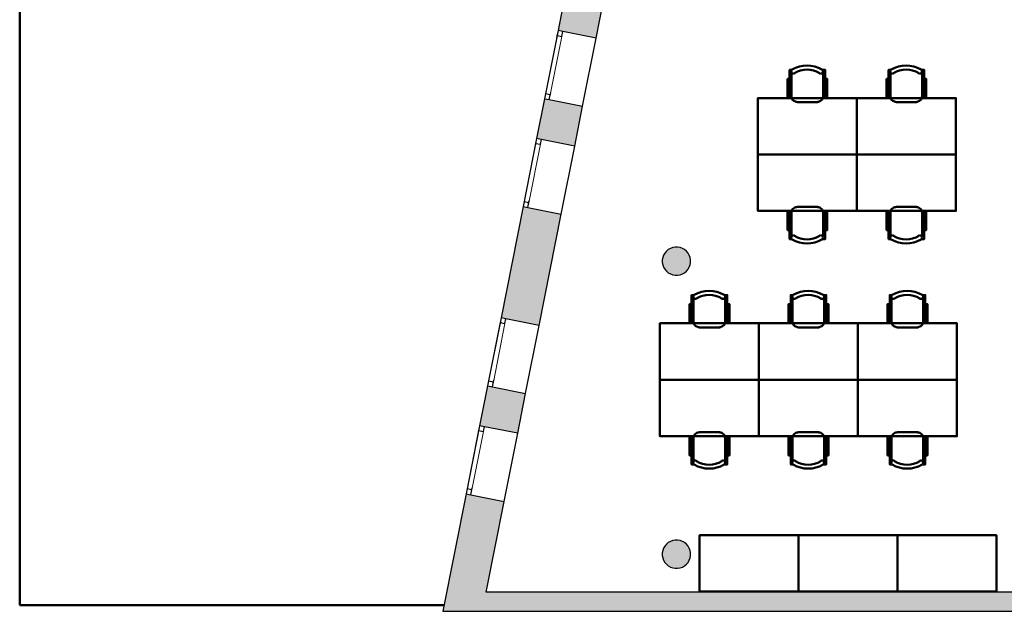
# Model space of a CAD drawing. Header units: metres. Extents: x -1 to 430, y -6 to 31.
# Tile 2 of 11: x 392 to 406, y 13 to 21. Entities that reach past the tile are written whole.
import ezdxf

# ---------------------------------------------------------------- set-up
doc = ezdxf.new("R2010")
doc.units = ezdxf.units.M
doc.linetypes.add('CONTINUA', pattern=[0])
doc.linetypes.add('PUNKT', pattern=[6.35, 0, -6.35])
for name, color, linetype, lineweight in [('3D P4 MURS', 7, 'CONTINUA', 25), ('3D P4 PILAR', 7, 'CONTINUA', 25), ('P4 ESCALES 2D', 7, 'CONTINUA', 25), ('P4 MOBLES', 7, 'CONTINUA', 25)]:
    doc.layers.add(name, color=color, linetype=linetype, lineweight=lineweight)

# ---------------------------------------------------------------- blocks, each defined once
blk = doc.blocks.new('_CLOSEDFILLED')
at = {"color": 0, "linetype": 'ByBlock', "lineweight": -2}
blk.add_solid([(-1, 0), (0, 0), (-1, 0)], dxfattribs=at)
blk = doc.blocks.new('OBJETO_COMPLEJO_24')
at = {"layer": 'P4 MOBLES', "color": 202, "linetype": 'CONTINUA', "lineweight": 50, "transparency": 33554687}
for p, q in [((402.629, 16.941), (402.629, 17.292)), ((403.078, 17.292), (403.078, 16.941)), ((402.604, 17.059), (402.629, 17.059)), ((403.107, 17.059), (403.078, 17.059)), ((403.002, 16.86), (402.709, 16.86))]:
    blk.add_line(p, q, dxfattribs=at)
for points in [[(402.604, 17.191), (402.574, 17.191), (402.574, 16.928), (402.604, 16.928), (402.604, 17.318), (402.642, 17.318)], [(402.638, 17.322), (402.633, 17.318), (402.629, 17.313), (402.627, 17.308), (402.625, 17.302), (402.624, 17.296), (402.625, 17.29), (402.626, 17.284), (402.629, 17.278), (402.633, 17.273), (402.638, 17.269), (402.643, 17.266), (402.649, 17.264), (402.655, 17.264), (402.661, 17.264), (402.667, 17.266), (402.673, 17.269)], [(403.028, 17.269), (403.034, 17.266), (403.04, 17.264), (403.046, 17.264), (403.052, 17.264), (403.058, 17.266), (403.063, 17.269), (403.068, 17.273), (403.072, 17.278), (403.075, 17.284), (403.077, 17.29), (403.077, 17.296), (403.076, 17.302), (403.075, 17.308), (403.072, 17.313), (403.068, 17.318), (403.063, 17.322)], [(403.107, 17.191), (403.137, 17.191), (403.137, 16.928), (403.107, 16.928), (403.107, 17.318), (403.065, 17.318)], [(402.628, 16.944), (402.63, 16.928), (402.635, 16.914), (402.642, 16.9), (402.651, 16.889), (402.663, 16.879), (402.676, 16.872), (402.691, 16.867), (402.707, 16.866)], [(402.999, 16.866), (403.015, 16.867), (403.029, 16.872), (403.043, 16.879), (403.054, 16.889), (403.064, 16.9), (403.071, 16.914), (403.076, 16.928), (403.077, 16.944)]]:
    blk.add_lwpolyline(points, dxfattribs=at)
blk.add_lwpolyline([(403.556, 16.12), (402.155, 16.12), (402.155, 16.92), (403.556, 16.92), (403.556, 16.12)], close=True, dxfattribs=at)
for centre, radius, start, end in [((402.851, 16.961), 0.417, 59.5738, 120.4458), ((402.851, 16.983), 0.34, 58.2581, 121.7649)]:
    blk.add_arc(centre, radius, start, end, dxfattribs=at)
blk = doc.blocks.new('OBJETO_COMPLEJO_25')
at = {"layer": 'P4 MOBLES', "color": 202, "linetype": 'CONTINUA', "lineweight": 50, "transparency": 33554687}
for p, q in [((403.002, 15.379), (402.709, 15.379)), ((402.629, 15.298), (402.629, 14.947)), ((403.078, 14.947), (403.078, 15.298)), ((402.604, 15.18), (402.629, 15.18)), ((403.107, 15.18), (403.078, 15.18))]:
    blk.add_line(p, q, dxfattribs=at)
blk.add_lwpolyline([(403.556, 16.12), (402.155, 16.12), (402.155, 15.319), (403.556, 15.319), (403.556, 16.12)], close=True, dxfattribs=at)
for points in [[(402.628, 15.295), (402.63, 15.311), (402.635, 15.325), (402.642, 15.339), (402.651, 15.35), (402.663, 15.36), (402.676, 15.367), (402.691, 15.372), (402.707, 15.373)], [(402.999, 15.373), (403.015, 15.372), (403.029, 15.367), (403.043, 15.36), (403.054, 15.35), (403.064, 15.339), (403.071, 15.325), (403.076, 15.311), (403.077, 15.295)], [(402.604, 15.049), (402.574, 15.049), (402.574, 15.311), (402.604, 15.311), (402.604, 14.922), (402.642, 14.922)], [(403.107, 15.049), (403.137, 15.049), (403.137, 15.311), (403.107, 15.311), (403.107, 14.922), (403.065, 14.922)], [(402.638, 14.917), (402.633, 14.921), (402.629, 14.926), (402.627, 14.931), (402.625, 14.937), (402.624, 14.943), (402.625, 14.949), (402.626, 14.955), (402.629, 14.961), (402.633, 14.966), (402.638, 14.97), (402.643, 14.973), (402.649, 14.975), (402.655, 14.975), (402.661, 14.975), (402.667, 14.973), (402.673, 14.97)], [(403.028, 14.97), (403.034, 14.973), (403.04, 14.975), (403.046, 14.975), (403.052, 14.975), (403.058, 14.973), (403.063, 14.97), (403.068, 14.966), (403.072, 14.961), (403.075, 14.955), (403.077, 14.949), (403.077, 14.943), (403.076, 14.937), (403.075, 14.931), (403.072, 14.926), (403.068, 14.921), (403.063, 14.917)]]:
    blk.add_lwpolyline(points, dxfattribs=at)
for centre, radius, start, end in [((402.851, 15.278), 0.417, 239.5542, 300.4262), ((402.851, 15.257), 0.34, 238.2351, 301.7419)]:
    blk.add_arc(centre, radius, start, end, dxfattribs=at)
blk = doc.blocks.new('OBJETO_COMPLEJO_26')
at = {"layer": 'P4 MOBLES', "color": 202, "linetype": 'CONTINUA', "lineweight": 50, "transparency": 33554687}
for p, q in [((401.228, 16.941), (401.228, 17.292)), ((401.677, 17.292), (401.677, 16.941)), ((401.202, 17.059), (401.228, 17.059)), ((401.706, 17.059), (401.677, 17.059)), ((401.6, 16.86), (401.308, 16.86))]:
    blk.add_line(p, q, dxfattribs=at)
for points in [[(401.202, 17.191), (401.173, 17.191), (401.173, 16.928), (401.202, 16.928), (401.202, 17.318), (401.241, 17.318)], [(401.237, 17.322), (401.232, 17.318), (401.228, 17.313), (401.225, 17.308), (401.224, 17.302), (401.223, 17.296), (401.223, 17.29), (401.225, 17.284), (401.228, 17.278), (401.232, 17.273), (401.237, 17.269), (401.242, 17.266), (401.248, 17.264), (401.254, 17.264), (401.26, 17.264), (401.266, 17.266), (401.272, 17.269)], [(401.627, 17.269), (401.633, 17.266), (401.639, 17.264), (401.645, 17.264), (401.651, 17.264), (401.657, 17.266), (401.662, 17.269), (401.667, 17.273), (401.671, 17.278), (401.674, 17.284), (401.675, 17.29), (401.676, 17.296), (401.675, 17.302), (401.674, 17.308), (401.671, 17.313), (401.667, 17.318), (401.662, 17.322)], [(401.706, 17.191), (401.736, 17.191), (401.736, 16.928), (401.706, 16.928), (401.706, 17.318), (401.664, 17.318)], [(401.227, 16.944), (401.229, 16.928), (401.233, 16.914), (401.241, 16.9), (401.25, 16.889), (401.262, 16.879), (401.275, 16.872), (401.29, 16.867), (401.306, 16.866)], [(401.598, 16.866), (401.613, 16.867), (401.628, 16.872), (401.641, 16.879), (401.653, 16.889), (401.663, 16.9), (401.67, 16.914), (401.674, 16.928), (401.676, 16.944)]]:
    blk.add_lwpolyline(points, dxfattribs=at)
blk.add_lwpolyline([(402.155, 16.12), (400.754, 16.12), (400.754, 16.92), (402.155, 16.92), (402.155, 16.12)], close=True, dxfattribs=at)
for centre, radius, start, end in [((401.45, 16.961), 0.417, 59.5738, 120.4458), ((401.45, 16.983), 0.34, 58.2581, 121.7649)]:
    blk.add_arc(centre, radius, start, end, dxfattribs=at)
blk = doc.blocks.new('OBJETO_COMPLEJO_27')
at = {"layer": 'P4 MOBLES', "color": 202, "linetype": 'CONTINUA', "lineweight": 50, "transparency": 33554687}
for p, q in [((401.6, 15.379), (401.308, 15.379)), ((401.228, 15.298), (401.228, 14.947)), ((401.677, 14.947), (401.677, 15.298)), ((401.202, 15.18), (401.228, 15.18)), ((401.706, 15.18), (401.677, 15.18))]:
    blk.add_line(p, q, dxfattribs=at)
blk.add_lwpolyline([(402.155, 16.12), (400.754, 16.12), (400.754, 15.319), (402.155, 15.319), (402.155, 16.12)], close=True, dxfattribs=at)
for points in [[(401.227, 15.295), (401.229, 15.311), (401.233, 15.325), (401.241, 15.339), (401.25, 15.35), (401.262, 15.36), (401.275, 15.367), (401.29, 15.372), (401.306, 15.373)], [(401.598, 15.373), (401.613, 15.372), (401.628, 15.367), (401.641, 15.36), (401.653, 15.35), (401.663, 15.339), (401.67, 15.325), (401.674, 15.311), (401.676, 15.295)], [(401.202, 15.049), (401.173, 15.049), (401.173, 15.311), (401.202, 15.311), (401.202, 14.922), (401.241, 14.922)], [(401.706, 15.049), (401.736, 15.049), (401.736, 15.311), (401.706, 15.311), (401.706, 14.922), (401.664, 14.922)], [(401.237, 14.917), (401.232, 14.921), (401.228, 14.926), (401.225, 14.931), (401.224, 14.937), (401.223, 14.943), (401.223, 14.949), (401.225, 14.955), (401.228, 14.961), (401.232, 14.966), (401.237, 14.97), (401.242, 14.973), (401.248, 14.975), (401.254, 14.975), (401.26, 14.975), (401.266, 14.973), (401.272, 14.97)], [(401.627, 14.97), (401.633, 14.973), (401.639, 14.975), (401.645, 14.975), (401.651, 14.975), (401.657, 14.973), (401.662, 14.97), (401.667, 14.966), (401.671, 14.961), (401.674, 14.955), (401.675, 14.949), (401.676, 14.943), (401.675, 14.937), (401.674, 14.931), (401.671, 14.926), (401.667, 14.921), (401.662, 14.917)]]:
    blk.add_lwpolyline(points, dxfattribs=at)
for centre, radius, start, end in [((401.45, 15.278), 0.417, 239.5542, 300.4262), ((401.45, 15.257), 0.34, 238.2351, 301.7419)]:
    blk.add_arc(centre, radius, start, end, dxfattribs=at)
blk = doc.blocks.new('OBJETO_COMPLEJO_28')
at = {"layer": 'P4 MOBLES', "color": 202, "linetype": 'CONTINUA', "lineweight": 50, "transparency": 33554687}
for p, q in [((404.03, 16.941), (404.03, 17.292)), ((404.479, 17.292), (404.479, 16.941)), ((404.005, 17.059), (404.03, 17.059)), ((404.509, 17.059), (404.479, 17.059)), ((404.403, 16.86), (404.111, 16.86))]:
    blk.add_line(p, q, dxfattribs=at)
for points in [[(404.005, 17.191), (403.975, 17.191), (403.975, 16.928), (404.005, 16.928), (404.005, 17.318), (404.043, 17.318)], [(404.039, 17.322), (404.034, 17.318), (404.031, 17.313), (404.028, 17.308), (404.026, 17.302), (404.025, 17.296), (404.026, 17.29), (404.028, 17.284), (404.031, 17.278), (404.035, 17.273), (404.039, 17.269), (404.045, 17.266), (404.05, 17.264), (404.056, 17.264), (404.063, 17.264), (404.069, 17.266), (404.074, 17.269)], [(404.429, 17.269), (404.435, 17.266), (404.441, 17.264), (404.447, 17.264), (404.453, 17.264), (404.459, 17.266), (404.464, 17.269), (404.469, 17.273), (404.473, 17.278), (404.476, 17.284), (404.478, 17.29), (404.478, 17.296), (404.478, 17.302), (404.476, 17.308), (404.473, 17.313), (404.469, 17.318), (404.464, 17.322)], [(404.509, 17.191), (404.538, 17.191), (404.538, 16.928), (404.509, 16.928), (404.509, 17.318), (404.466, 17.318)], [(404.03, 16.944), (404.031, 16.928), (404.036, 16.914), (404.043, 16.9), (404.052, 16.889), (404.064, 16.879), (404.077, 16.872), (404.092, 16.867), (404.108, 16.866)], [(404.4, 16.866), (404.416, 16.867), (404.43, 16.872), (404.444, 16.879), (404.455, 16.889), (404.465, 16.9), (404.472, 16.914), (404.477, 16.928), (404.478, 16.944)]]:
    blk.add_lwpolyline(points, dxfattribs=at)
blk.add_lwpolyline([(404.957, 16.12), (403.556, 16.12), (403.556, 16.92), (404.957, 16.92), (404.957, 16.12)], close=True, dxfattribs=at)
for centre, radius, start, end in [((404.252, 16.961), 0.417, 59.5738, 120.4458), ((404.252, 16.983), 0.34, 58.2581, 121.7649)]:
    blk.add_arc(centre, radius, start, end, dxfattribs=at)
blk = doc.blocks.new('OBJETO_COMPLEJO_29')
at = {"layer": 'P4 MOBLES', "color": 202, "linetype": 'CONTINUA', "lineweight": 50, "transparency": 33554687}
for p, q in [((404.403, 15.379), (404.111, 15.379)), ((404.03, 15.298), (404.03, 14.947)), ((404.479, 14.947), (404.479, 15.298)), ((404.005, 15.18), (404.03, 15.18)), ((404.509, 15.18), (404.479, 15.18))]:
    blk.add_line(p, q, dxfattribs=at)
blk.add_lwpolyline([(404.957, 16.12), (403.556, 16.12), (403.556, 15.319), (404.957, 15.319), (404.957, 16.12)], close=True, dxfattribs=at)
for points in [[(404.03, 15.295), (404.031, 15.311), (404.036, 15.325), (404.043, 15.339), (404.052, 15.35), (404.064, 15.36), (404.077, 15.367), (404.092, 15.372), (404.108, 15.373)], [(404.4, 15.373), (404.416, 15.372), (404.43, 15.367), (404.444, 15.36), (404.455, 15.35), (404.465, 15.339), (404.472, 15.325), (404.477, 15.311), (404.478, 15.295)], [(404.005, 15.049), (403.975, 15.049), (403.975, 15.311), (404.005, 15.311), (404.005, 14.922), (404.043, 14.922)], [(404.509, 15.049), (404.538, 15.049), (404.538, 15.311), (404.509, 15.311), (404.509, 14.922), (404.466, 14.922)], [(404.039, 14.917), (404.034, 14.921), (404.031, 14.926), (404.028, 14.931), (404.026, 14.937), (404.025, 14.943), (404.026, 14.949), (404.028, 14.955), (404.031, 14.961), (404.035, 14.966), (404.039, 14.97), (404.045, 14.973), (404.05, 14.975), (404.056, 14.975), (404.063, 14.975), (404.069, 14.973), (404.074, 14.97)], [(404.429, 14.97), (404.435, 14.973), (404.441, 14.975), (404.447, 14.975), (404.453, 14.975), (404.459, 14.973), (404.464, 14.97), (404.469, 14.966), (404.473, 14.961), (404.476, 14.955), (404.478, 14.949), (404.478, 14.943), (404.478, 14.937), (404.476, 14.931), (404.473, 14.926), (404.469, 14.921), (404.464, 14.917)]]:
    blk.add_lwpolyline(points, dxfattribs=at)
for centre, radius, start, end in [((404.252, 15.278), 0.417, 239.5542, 300.4262), ((404.252, 15.257), 0.34, 238.2351, 301.7419)]:
    blk.add_arc(centre, radius, start, end, dxfattribs=at)
blk = doc.blocks.new('OBJETO_COMPLEJO_38')
at = {"layer": 'P4 MOBLES', "color": 202, "linetype": 'CONTINUA', "lineweight": 50, "transparency": 33554687}
for p, q in [((402.614, 20.131), (402.614, 20.483)), ((403.062, 20.483), (403.062, 20.131)), ((402.588, 20.25), (402.614, 20.25)), ((403.092, 20.25), (403.062, 20.25)), ((402.986, 20.051), (402.694, 20.051))]:
    blk.add_line(p, q, dxfattribs=at)
for points in [[(402.588, 20.381), (402.559, 20.381), (402.559, 20.119), (402.588, 20.119), (402.588, 20.508), (402.626, 20.508)], [(402.623, 20.512), (402.618, 20.508), (402.614, 20.504), (402.611, 20.498), (402.609, 20.492), (402.609, 20.486), (402.609, 20.48), (402.611, 20.474), (402.614, 20.469), (402.618, 20.464), (402.623, 20.46), (402.628, 20.457), (402.634, 20.455), (402.64, 20.454), (402.646, 20.455), (402.652, 20.456), (402.658, 20.459)], [(403.013, 20.459), (403.019, 20.456), (403.025, 20.455), (403.031, 20.454), (403.037, 20.455), (403.042, 20.457), (403.048, 20.46), (403.053, 20.464), (403.057, 20.469), (403.06, 20.474), (403.061, 20.48), (403.062, 20.486), (403.061, 20.492), (403.059, 20.498), (403.057, 20.504), (403.053, 20.508), (403.048, 20.512)], [(403.092, 20.381), (403.122, 20.381), (403.122, 20.119), (403.092, 20.119), (403.092, 20.508), (403.05, 20.508)], [(402.613, 20.135), (402.615, 20.119), (402.619, 20.104), (402.626, 20.091), (402.636, 20.079), (402.648, 20.07), (402.661, 20.063), (402.676, 20.058), (402.691, 20.056)], [(402.983, 20.056), (402.999, 20.058), (403.014, 20.063), (403.027, 20.07), (403.039, 20.079), (403.048, 20.091), (403.056, 20.104), (403.06, 20.119), (403.062, 20.135)]]:
    blk.add_lwpolyline(points, dxfattribs=at)
blk.add_lwpolyline([(403.541, 19.31), (402.14, 19.31), (402.14, 20.11), (403.541, 20.11), (403.541, 19.31)], close=True, dxfattribs=at)
for centre, radius, start, end in [((402.835, 20.152), 0.417, 59.5738, 120.4458), ((402.835, 20.173), 0.34, 58.2581, 121.7649)]:
    blk.add_arc(centre, radius, start, end, dxfattribs=at)
blk = doc.blocks.new('OBJETO_COMPLEJO_39')
at = {"layer": 'P4 MOBLES', "color": 202, "linetype": 'CONTINUA', "lineweight": 50, "transparency": 33554687}
for p, q in [((402.986, 18.569), (402.694, 18.569)), ((402.614, 18.489), (402.614, 18.137)), ((403.062, 18.137), (403.062, 18.489)), ((402.588, 18.37), (402.614, 18.37)), ((403.092, 18.37), (403.062, 18.37))]:
    blk.add_line(p, q, dxfattribs=at)
blk.add_lwpolyline([(403.541, 19.31), (402.14, 19.31), (402.14, 18.51), (403.541, 18.51), (403.541, 19.31)], close=True, dxfattribs=at)
for points in [[(402.613, 18.485), (402.615, 18.501), (402.619, 18.516), (402.626, 18.529), (402.636, 18.541), (402.648, 18.55), (402.661, 18.558), (402.676, 18.562), (402.691, 18.564)], [(402.983, 18.564), (402.999, 18.562), (403.014, 18.558), (403.027, 18.55), (403.039, 18.541), (403.048, 18.529), (403.056, 18.516), (403.06, 18.501), (403.062, 18.485)], [(402.588, 18.239), (402.559, 18.239), (402.559, 18.501), (402.588, 18.501), (402.588, 18.112), (402.626, 18.112)], [(403.092, 18.239), (403.122, 18.239), (403.122, 18.501), (403.092, 18.501), (403.092, 18.112), (403.05, 18.112)], [(402.623, 18.108), (402.618, 18.112), (402.614, 18.117), (402.611, 18.122), (402.609, 18.128), (402.609, 18.134), (402.609, 18.14), (402.611, 18.146), (402.614, 18.151), (402.618, 18.156), (402.623, 18.16), (402.628, 18.163), (402.634, 18.165), (402.64, 18.166), (402.646, 18.165), (402.652, 18.164), (402.658, 18.161)], [(403.013, 18.161), (403.019, 18.164), (403.025, 18.165), (403.031, 18.166), (403.037, 18.165), (403.042, 18.163), (403.048, 18.16), (403.053, 18.156), (403.057, 18.151), (403.06, 18.146), (403.061, 18.14), (403.062, 18.134), (403.061, 18.128), (403.059, 18.122), (403.057, 18.117), (403.053, 18.112), (403.048, 18.108)]]:
    blk.add_lwpolyline(points, dxfattribs=at)
for centre, radius, start, end in [((402.835, 18.447), 0.34, 238.2351, 301.7419), ((402.835, 18.468), 0.417, 239.5542, 300.4262)]:
    blk.add_arc(centre, radius, start, end, dxfattribs=at)
blk = doc.blocks.new('OBJETO_COMPLEJO_40')
at = {"layer": 'P4 MOBLES', "color": 202, "linetype": 'CONTINUA', "lineweight": 50, "transparency": 33554687}
for p, q in [((404.015, 20.131), (404.015, 20.483)), ((404.464, 20.483), (404.464, 20.131)), ((403.989, 20.25), (404.015, 20.25)), ((404.493, 20.25), (404.464, 20.25)), ((404.387, 20.051), (404.095, 20.051))]:
    blk.add_line(p, q, dxfattribs=at)
for points in [[(403.989, 20.381), (403.96, 20.381), (403.96, 20.119), (403.989, 20.119), (403.989, 20.508), (404.028, 20.508)], [(404.024, 20.512), (404.019, 20.508), (404.015, 20.504), (404.012, 20.498), (404.011, 20.492), (404.01, 20.486), (404.011, 20.48), (404.012, 20.474), (404.015, 20.469), (404.019, 20.464), (404.024, 20.46), (404.029, 20.457), (404.035, 20.455), (404.041, 20.454), (404.047, 20.455), (404.053, 20.456), (404.059, 20.459)], [(404.414, 20.459), (404.42, 20.456), (404.426, 20.455), (404.432, 20.454), (404.438, 20.455), (404.444, 20.457), (404.449, 20.46), (404.454, 20.464), (404.458, 20.469), (404.461, 20.474), (404.462, 20.48), (404.463, 20.486), (404.462, 20.492), (404.461, 20.498), (404.458, 20.504), (404.454, 20.508), (404.449, 20.512)], [(404.493, 20.381), (404.523, 20.381), (404.523, 20.119), (404.493, 20.119), (404.493, 20.508), (404.451, 20.508)], [(404.014, 20.135), (404.016, 20.119), (404.02, 20.104), (404.028, 20.091), (404.037, 20.079), (404.049, 20.07), (404.062, 20.063), (404.077, 20.058), (404.093, 20.056)], [(404.385, 20.056), (404.4, 20.058), (404.415, 20.063), (404.428, 20.07), (404.44, 20.079), (404.45, 20.091), (404.457, 20.104), (404.461, 20.119), (404.463, 20.135)]]:
    blk.add_lwpolyline(points, dxfattribs=at)
blk.add_lwpolyline([(404.942, 19.31), (403.541, 19.31), (403.541, 20.11), (404.942, 20.11), (404.942, 19.31)], close=True, dxfattribs=at)
for centre, radius, start, end in [((404.237, 20.152), 0.417, 59.5738, 120.4458), ((404.237, 20.173), 0.34, 58.2581, 121.7649)]:
    blk.add_arc(centre, radius, start, end, dxfattribs=at)
blk = doc.blocks.new('OBJETO_COMPLEJO_41')
at = {"layer": 'P4 MOBLES', "color": 202, "linetype": 'CONTINUA', "lineweight": 50, "transparency": 33554687}
for p, q in [((404.387, 18.569), (404.095, 18.569)), ((404.015, 18.489), (404.015, 18.137)), ((404.464, 18.137), (404.464, 18.489)), ((403.989, 18.37), (404.015, 18.37)), ((404.493, 18.37), (404.464, 18.37))]:
    blk.add_line(p, q, dxfattribs=at)
blk.add_lwpolyline([(404.942, 19.31), (403.541, 19.31), (403.541, 18.51), (404.942, 18.51), (404.942, 19.31)], close=True, dxfattribs=at)
for points in [[(404.014, 18.485), (404.016, 18.501), (404.02, 18.516), (404.028, 18.529), (404.037, 18.541), (404.049, 18.55), (404.062, 18.558), (404.077, 18.562), (404.093, 18.564)], [(404.385, 18.564), (404.4, 18.562), (404.415, 18.558), (404.428, 18.55), (404.44, 18.541), (404.45, 18.529), (404.457, 18.516), (404.461, 18.501), (404.463, 18.485)], [(403.989, 18.239), (403.96, 18.239), (403.96, 18.501), (403.989, 18.501), (403.989, 18.112), (404.028, 18.112)], [(404.493, 18.239), (404.523, 18.239), (404.523, 18.501), (404.493, 18.501), (404.493, 18.112), (404.451, 18.112)], [(404.024, 18.108), (404.019, 18.112), (404.015, 18.117), (404.012, 18.122), (404.011, 18.128), (404.01, 18.134), (404.011, 18.14), (404.012, 18.146), (404.015, 18.151), (404.019, 18.156), (404.024, 18.16), (404.029, 18.163), (404.035, 18.165), (404.041, 18.166), (404.047, 18.165), (404.053, 18.164), (404.059, 18.161)], [(404.414, 18.161), (404.42, 18.164), (404.426, 18.165), (404.432, 18.166), (404.438, 18.165), (404.444, 18.163), (404.449, 18.16), (404.454, 18.156), (404.458, 18.151), (404.461, 18.146), (404.462, 18.14), (404.463, 18.134), (404.462, 18.128), (404.461, 18.122), (404.458, 18.117), (404.454, 18.112), (404.449, 18.108)]]:
    blk.add_lwpolyline(points, dxfattribs=at)
for centre, radius, start, end in [((404.237, 18.447), 0.34, 238.2351, 301.7419), ((404.237, 18.468), 0.417, 239.5542, 300.4262)]:
    blk.add_arc(centre, radius, start, end, dxfattribs=at)

msp = doc.modelspace()

# ---------------------------------------------------------------- hatches: boundary and pattern name
at = {"layer": '3D P4 MURS', "linetype": 'CONTINUA', "lineweight": 18, "true_color": 0xa0a0a0, "transparency": 33554687}
for points in [[(399.311, 21.065), (399.85, 20.958), (399.954, 21.484), (399.415, 21.591)], [(399.119, 20.1), (399.008, 19.537), (399.547, 19.43), (399.659, 19.994)], [(399.356, 18.465), (398.817, 18.572), (398.505, 16.997), (399.044, 16.89)], [(398.313, 16.032), (398.202, 15.469), (398.741, 15.362), (398.853, 15.926)], [(398.011, 14.504), (397.681, 12.841), (398.242, 12.841), (398.55, 14.397)], [(398.242, 12.841), (423.657, 12.841), (423.713, 13.111), (398.295, 13.111)]]:
    msp.add_hatch(color=253, dxfattribs=at).paths.add_polyline_path(points)
at = {"layer": '3D P4 PILAR', "linetype": 'CONTINUA', "lineweight": 18, "transparency": 33554687}
for points in [[(401.004, 17.999), (400.97, 17.999), (400.935, 17.993), (400.902, 17.981), (400.872, 17.964), (400.845, 17.941), (400.823, 17.914), (400.805, 17.884), (400.793, 17.851), (400.787, 17.817), (400.787, 17.782), (400.793, 17.748), (400.805, 17.715), (400.823, 17.684), (400.845, 17.658), (400.872, 17.635), (400.902, 17.618), (400.935, 17.606), (400.97, 17.6), (401.004, 17.6), (401.039, 17.606), (401.072, 17.618), (401.102, 17.635), (401.129, 17.658), (401.151, 17.684), (401.169, 17.715), (401.181, 17.748), (401.187, 17.782), (401.187, 17.817), (401.181, 17.851), (401.169, 17.884), (401.151, 17.914), (401.129, 17.941), (401.102, 17.964), (401.072, 17.981), (401.039, 17.993)], [(401.004, 13.849), (400.97, 13.849), (400.935, 13.843), (400.902, 13.831), (400.872, 13.814), (400.845, 13.791), (400.823, 13.764), (400.805, 13.734), (400.793, 13.701), (400.787, 13.667), (400.787, 13.632), (400.793, 13.598), (400.805, 13.565), (400.823, 13.534), (400.845, 13.508), (400.872, 13.485), (400.902, 13.468), (400.935, 13.456), (400.97, 13.45), (401.004, 13.45), (401.039, 13.456), (401.072, 13.468), (401.102, 13.485), (401.129, 13.508), (401.151, 13.534), (401.169, 13.565), (401.181, 13.598), (401.187, 13.632), (401.187, 13.667), (401.181, 13.701), (401.169, 13.734), (401.151, 13.764), (401.129, 13.791), (401.102, 13.814), (401.072, 13.831), (401.039, 13.843)]]:
    msp.add_hatch(color=9, dxfattribs=at).paths.add_polyline_path(points)

# ---------------------------------------------------------------- linework, layer by layer
at = {"layer": '3D P4 MURS', "color": 7, "linetype": 'CONTINUA', "lineweight": 25, "transparency": 33554687}
for p, q in [((399.415, 21.591), (399.311, 21.065)), ((399.85, 20.958), (399.954, 21.484)), ((399.311, 21.065), (399.119, 20.1)), ((399.379, 21.052), (399.311, 21.065)), ((399.85, 20.958), (399.379, 21.052)), ((399.659, 19.994), (399.85, 20.958)), ((399.119, 20.1), (399.008, 19.537)), ((399.119, 20.1), (399.188, 20.087)), ((399.188, 20.087), (399.659, 19.994)), ((399.547, 19.43), (399.659, 19.994)), ((399.008, 19.537), (398.817, 18.572)), ((399.076, 19.524), (399.008, 19.537)), ((399.547, 19.43), (399.076, 19.524)), ((399.356, 18.465), (399.547, 19.43)), ((398.817, 18.572), (398.505, 16.997)), ((398.817, 18.572), (398.885, 18.559)), ((398.885, 18.559), (399.356, 18.465)), ((399.044, 16.89), (399.356, 18.465)), ((398.505, 16.997), (398.313, 16.032)), ((398.573, 16.984), (398.505, 16.997)), ((399.044, 16.89), (398.573, 16.984)), ((398.853, 15.926), (399.044, 16.89)), ((398.313, 16.032), (398.202, 15.469)), ((398.313, 16.032), (398.382, 16.019)), ((398.382, 16.019), (398.853, 15.926)), ((398.741, 15.362), (398.853, 15.926)), ((398.202, 15.469), (398.011, 14.504)), ((398.27, 15.455), (398.202, 15.469)), ((398.741, 15.362), (398.27, 15.455)), ((398.55, 14.397), (398.741, 15.362)), ((398.011, 14.504), (397.681, 12.841)), ((398.011, 14.504), (398.079, 14.491)), ((398.079, 14.491), (398.55, 14.397)), ((398.295, 13.111), (398.55, 14.397)), ((423.713, 13.111), (398.295, 13.111)), ((397.681, 12.841), (398.242, 12.841)), ((398.242, 12.841), (423.657, 12.841))]:
    msp.add_line(p, q, dxfattribs=at)
at = {"layer": '3D P4 MURS', "color": 7, "linetype": 'PUNKT', "lineweight": 25, "transparency": 33554687}
for p, q in [((399.311, 21.065), (399.119, 20.1)), ((399.188, 20.087), (399.379, 21.052)), ((399.379, 21.052), (399.311, 21.065)), ((399.119, 20.1), (399.188, 20.087)), ((399.008, 19.537), (398.817, 18.572)), ((398.885, 18.559), (399.076, 19.524)), ((399.076, 19.524), (399.008, 19.537)), ((398.817, 18.572), (398.885, 18.559)), ((398.505, 16.997), (398.313, 16.032)), ((398.382, 16.019), (398.573, 16.984)), ((398.573, 16.984), (398.505, 16.997)), ((398.313, 16.032), (398.382, 16.019)), ((398.202, 15.469), (398.011, 14.504)), ((398.27, 15.455), (398.202, 15.469)), ((398.079, 14.491), (398.27, 15.455)), ((398.011, 14.504), (398.079, 14.491))]:
    msp.add_line(p, q, dxfattribs=at)
at = {"layer": '3D P4 MURS', "color": 7, "linetype": 'CONTINUA', "lineweight": 25, "transparency": 33554687}
for points in [[(399.311, 21.065), (399.297, 20.997), (399.366, 20.983), (399.379, 21.052), (399.311, 21.065)], [(399.133, 20.169), (399.119, 20.1), (399.188, 20.087), (399.202, 20.156), (399.133, 20.169)], [(399.008, 19.537), (398.994, 19.468), (399.063, 19.455), (399.076, 19.524), (399.008, 19.537)], [(398.83, 18.641), (398.817, 18.572), (398.885, 18.559), (398.899, 18.627), (398.83, 18.641)], [(398.505, 16.997), (398.491, 16.929), (398.56, 16.915), (398.573, 16.984), (398.505, 16.997)], [(398.327, 16.101), (398.313, 16.032), (398.382, 16.019), (398.396, 16.087), (398.327, 16.101)], [(398.202, 15.469), (398.188, 15.4), (398.257, 15.387), (398.27, 15.455), (398.202, 15.469)], [(398.024, 14.573), (398.011, 14.504), (398.079, 14.491), (398.093, 14.559), (398.024, 14.573)]]:
    msp.add_lwpolyline(points, close=True, dxfattribs=at)
at = {"layer": '3D P4 MURS', "color": 40, "linetype": 'CONTINUA', "lineweight": 18, "transparency": 33554687}
for points in [[(399.297, 20.997), (399.133, 20.169), (399.202, 20.156), (399.366, 20.983), (399.297, 20.997)], [(398.994, 19.468), (398.83, 18.641), (398.899, 18.627), (399.063, 19.455), (398.994, 19.468)], [(398.491, 16.929), (398.327, 16.101), (398.396, 16.087), (398.56, 16.915), (398.491, 16.929)], [(398.188, 15.4), (398.024, 14.573), (398.093, 14.559), (398.257, 15.387), (398.188, 15.4)]]:
    msp.add_lwpolyline(points, close=True, dxfattribs=at)
at = {"layer": '3D P4 PILAR', "color": 7, "linetype": 'CONTINUA', "lineweight": 25, "transparency": 33554687}
for p, q in [((400.902, 17.981), (400.872, 17.964)), ((400.935, 17.993), (400.902, 17.981)), ((400.97, 17.999), (400.935, 17.993)), ((401.004, 17.999), (400.97, 17.999)), ((401.039, 17.993), (401.004, 17.999)), ((401.072, 17.981), (401.039, 17.993)), ((401.102, 17.964), (401.072, 17.981)), ((400.793, 17.851), (400.787, 17.817)), ((400.805, 17.884), (400.793, 17.851)), ((400.823, 17.914), (400.805, 17.884)), ((400.845, 17.941), (400.823, 17.914)), ((400.872, 17.964), (400.845, 17.941)), ((401.129, 17.941), (401.102, 17.964)), ((401.151, 17.914), (401.129, 17.941)), ((401.169, 17.884), (401.151, 17.914)), ((401.181, 17.851), (401.169, 17.884)), ((401.187, 17.817), (401.181, 17.851)), ((400.787, 17.817), (400.787, 17.782)), ((400.787, 17.782), (400.793, 17.748)), ((400.793, 17.748), (400.805, 17.715)), ((400.805, 17.715), (400.823, 17.684)), ((401.151, 17.684), (401.169, 17.715)), ((401.169, 17.715), (401.181, 17.748)), ((401.181, 17.748), (401.187, 17.782)), ((401.187, 17.782), (401.187, 17.817)), ((400.823, 17.684), (400.845, 17.658)), ((400.845, 17.658), (400.872, 17.635)), ((400.872, 17.635), (400.902, 17.618)), ((400.902, 17.618), (400.935, 17.606)), ((400.935, 17.606), (400.97, 17.6)), ((400.97, 17.6), (401.004, 17.6)), ((401.004, 17.6), (401.039, 17.606)), ((401.039, 17.606), (401.072, 17.618)), ((401.072, 17.618), (401.102, 17.635)), ((401.102, 17.635), (401.129, 17.658)), ((401.129, 17.658), (401.151, 17.684)), ((400.872, 13.814), (400.845, 13.791)), ((400.902, 13.831), (400.872, 13.814)), ((400.935, 13.843), (400.902, 13.831)), ((400.97, 13.849), (400.935, 13.843)), ((401.004, 13.849), (400.97, 13.849)), ((401.039, 13.843), (401.004, 13.849)), ((401.072, 13.831), (401.039, 13.843)), ((401.102, 13.814), (401.072, 13.831)), ((401.129, 13.791), (401.102, 13.814)), ((400.793, 13.701), (400.787, 13.667)), ((400.787, 13.667), (400.787, 13.632)), ((400.805, 13.734), (400.793, 13.701)), ((400.823, 13.764), (400.805, 13.734)), ((400.845, 13.791), (400.823, 13.764)), ((401.151, 13.764), (401.129, 13.791)), ((401.169, 13.734), (401.151, 13.764)), ((401.181, 13.701), (401.169, 13.734)), ((401.187, 13.667), (401.181, 13.701)), ((401.187, 13.632), (401.187, 13.667)), ((400.787, 13.632), (400.793, 13.598)), ((400.793, 13.598), (400.805, 13.565)), ((400.805, 13.565), (400.823, 13.534)), ((400.823, 13.534), (400.845, 13.508)), ((401.129, 13.508), (401.151, 13.534)), ((401.151, 13.534), (401.169, 13.565)), ((401.169, 13.565), (401.181, 13.598)), ((401.181, 13.598), (401.187, 13.632)), ((400.845, 13.508), (400.872, 13.485)), ((400.872, 13.485), (400.902, 13.468)), ((400.902, 13.468), (400.935, 13.456)), ((400.935, 13.456), (400.97, 13.45)), ((400.97, 13.45), (401.004, 13.45)), ((401.004, 13.45), (401.039, 13.456)), ((401.039, 13.456), (401.072, 13.468)), ((401.072, 13.468), (401.102, 13.485)), ((401.102, 13.485), (401.129, 13.508))]:
    msp.add_line(p, q, dxfattribs=at)
at = {"layer": 'P4 ESCALES 2D', "color": 202, "lineweight": 50, "transparency": 33554687}
for p, q in [((391.693, 28.228), (391.693, 12.929)), ((391.693, 12.929), (397.703, 12.929))]:
    msp.add_line(p, q, dxfattribs=at)
at = {"layer": 'P4 MOBLES', "color": 202, "linetype": 'CONTINUA', "lineweight": 50, "transparency": 33554687}
for points in [[(401.315, 13.119), (401.315, 13.919), (402.715, 13.919), (402.715, 13.119), (401.315, 13.119)], [(402.715, 13.119), (402.715, 13.919), (404.115, 13.919), (404.115, 13.119), (402.715, 13.119)], [(404.115, 13.119), (404.115, 13.919), (405.515, 13.919), (405.515, 13.119), (404.115, 13.119)]]:
    msp.add_lwpolyline(points, close=True, dxfattribs=at)

# ---------------------------------------------------------------- block references
at = {"layer": '3D P4 PILAR', "color": 7, "linetype": 'CONTINUA', "lineweight": 25, "transparency": 33554687, "xscale": 0.0002666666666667, "yscale": 0.0002666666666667, "zscale": 0.0002666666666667}
for p in [(400.987, 17.799), (400.987, 13.649)]:
    msp.add_blockref('_CLOSEDFILLED', p, dxfattribs=at)
at = {"layer": 'P4 MOBLES', "color": 202, "linetype": 'CONTINUA', "lineweight": 50, "transparency": 33554687}
for name in ['OBJETO_COMPLEJO_38', 'OBJETO_COMPLEJO_40', 'OBJETO_COMPLEJO_39', 'OBJETO_COMPLEJO_41', 'OBJETO_COMPLEJO_26', 'OBJETO_COMPLEJO_24', 'OBJETO_COMPLEJO_28', 'OBJETO_COMPLEJO_27', 'OBJETO_COMPLEJO_25', 'OBJETO_COMPLEJO_29']:
    msp.add_blockref(name, (0, 0), dxfattribs=at)

doc.saveas('drawing.dxf')
